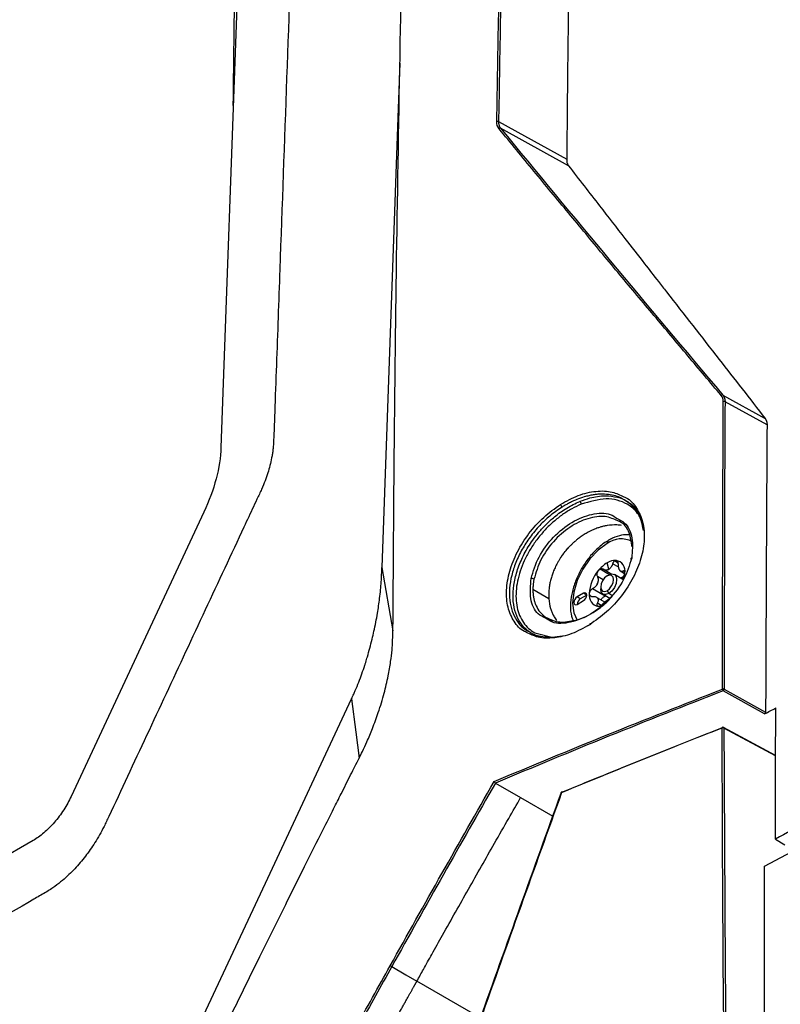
# Model space of a CAD drawing. Header units: millimetres. Extents: x 155400 to 158106, y 111257 to 114783.
# Tile 79 of 152: x 157695 to 157779, y 111976 to 112085. Entities that reach past the tile are written whole.
import ezdxf

# ---------------------------------------------------------------- set-up
doc = ezdxf.new("R2010")
doc.units = ezdxf.units.MM

msp = doc.modelspace()

# ---------------------------------------------------------------- linework, layer by layer
at = {"color": 7, "linetype": 'Continuous', "lineweight": 25}
for p, q in [((157725.08, 112267.51), (157716.84, 112037.6)), ((157747.64, 112073.77), (157755.2, 112069.6)), ((157755.4, 112068.87), (157747.87, 112073.03)), ((157772.52, 112043.42), (157777.22, 112040.83)), ((157777.43, 112040.1), (157772.77, 112042.67)), ((157714.95, 112030.44), (157700.2, 111998.85)), ((157759.86, 112024.08), (157759.68, 112024.81)), ((157760.91, 112024.77), (157760.5, 112025.01)), ((157734.69, 112024.28), (157735.92, 112017.26)), ((157759.94, 112023.48), (157758.9, 112024.09)), ((157760.14, 112023.55), (157759.23, 112024.08)), ((157760.97, 112024.31), (157760.3, 112024.69)), ((157761.12, 112023.91), (157761.62, 112023.62)), ((157761.65, 112023.77), (157761.46, 112023.88)), ((157759.25, 112022.91), (157758.6, 112023.29)), ((157759.68, 112023.34), (157759.86, 112023.44)), ((157761.42, 112022.96), (157760.49, 112023.5)), ((157761.44, 112023), (157761.36, 112023.21)), ((157753.21, 112020.81), (157751.45, 112021.83)), ((157759.47, 112021.1), (157758.06, 112021.91)), ((157758.98, 112022.11), (157758.98, 112021.91)), ((157759.68, 112021.7), (157759.86, 112021.4)), ((157757.07, 112021.42), (157756.36, 112021.01)), ((157756.71, 112020.8), (157756.36, 112021.01)), ((157756.36, 112020.19), (157757.07, 112020.6)), ((157757.42, 112021.21), (157756.71, 112020.8)), ((157757.42, 112021.21), (157757.07, 112021.42)), ((157759.43, 112020.45), (157758.4, 112021.04)), ((157759.24, 112021.33), (157760, 112020.89)), ((157760.22, 112021.19), (157759.86, 112021.4)), ((157759.01, 112020.07), (157758.6, 112020.31)), ((157757.5, 112017.8), (157757.86, 112017.99)), ((157751.65, 112017.02), (157753.83, 112016.48)), ((157777.16, 112008.04), (157772.58, 112010.59)), ((157772.69, 112010.77), (157777.27, 112008.22)), ((157778.38, 112003.43), (157772.61, 112006.53)), ((157778.38, 112003.38), (157772.64, 112006.46)), ((157747.3, 112000.35), (157750.09, 111998.74)), ((157750.09, 111998.74), (157753.66, 111996.68)), ((157696, 111993.98), (157608.66, 111943.56)), ((157777.14, 111991.12), (157782.28, 111993.85)), ((157778.36, 111994.13), (157779.4, 111993.51)), ((157745.03, 111974.64), (157738.58, 111978.37))]:
    msp.add_line(p, q, dxfattribs=at)
at = {"color": 7, "linetype": 'Continuous', "lineweight": 25, "flags": 128}
for points in [[(157736.69, 112080.27), (157736.48, 112074.22), (157735.58, 112049.25), (157734.69, 112024.28)], [(157759.68, 112026.94), (157758.69, 112026.21), (157757.77, 112025.24), (157756.98, 112024.08), (157756.37, 112022.82), (157755.99, 112021.53), (157755.86, 112020.31), (157755.99, 112019.24), (157756.36, 112018.42)], [(157762.41, 112025.33), (157762.37, 112025.31), (157762.34, 112025.3), (157762.31, 112025.28), (157762.3, 112025.25), (157762.31, 112025.23), (157762.32, 112025.2), (157762.34, 112025.17), (157762.35, 112025.17)], [(157759.68, 112023.34), (157759.41, 112023.12), (157759.18, 112022.81), (157759.03, 112022.45), (157758.98, 112022.11), (157759.03, 112021.83), (157759.18, 112021.65), (157759.41, 112021.61), (157759.68, 112021.7)], [(157759.68, 112021.7), (157759.95, 112021.92), (157760.18, 112022.23), (157760.34, 112022.58), (157760.39, 112022.93), (157760.34, 112023.21), (157760.18, 112023.39), (157759.95, 112023.43), (157759.68, 112023.34)], [(157759.86, 112023.44), (157760.2, 112023.56), (157760.49, 112023.5), (157760.68, 112023.28), (157760.74, 112022.93), (157760.68, 112022.5), (157760.49, 112022.06), (157760.2, 112021.67), (157759.86, 112021.4)], [(157761.63, 112023.23), (157761.65, 112023.35), (157761.66, 112023.66)], [(157759.86, 112021.4), (157759.52, 112021.28), (157759.24, 112021.33), (157759.04, 112021.56), (157758.98, 112021.91)], [(157756.36, 112021.01), (157756.22, 112020.9), (157756.11, 112020.74), (157756.03, 112020.57), (157756.01, 112020.4), (157756.03, 112020.26), (157756.11, 112020.17), (157756.22, 112020.15), (157756.36, 112020.19)], [(157757.07, 112020.6), (157757.2, 112020.71), (157757.32, 112020.86), (157757.39, 112021.04), (157757.42, 112021.21), (157757.39, 112021.35), (157757.32, 112021.44), (157757.2, 112021.46), (157757.07, 112021.42)], [(157758.69, 112019.97), (157758.93, 112019.97), (157758.98, 112019.98)], [(157757.84, 112018), (157757.83, 112018.01), (157757.81, 112018.02), (157757.78, 112018.03), (157757.77, 112018.02), (157757.75, 112018.01), (157757.75, 112017.99), (157757.75, 112017.96), (157757.75, 112017.93)], [(157712.72, 111969.89), (157722.02, 111989.78), (157731.32, 112009.69)], [(157731.32, 112009.69), (157731.8, 112006.02), (157732.17, 112003.13)], [(157772.45, 112006.47), (157772.45, 112006.5), (157772.46, 112006.51), (157772.47, 112006.53), (157772.48, 112006.54), (157772.48, 112006.54)], [(157754.58, 111999.28), (157754.58, 111999.28), (157754.59, 111999.29), (157754.59, 111999.29), (157754.6, 111999.29), (157754.62, 111999.3), (157754.63, 111999.3)], [(157754.63, 111999.3), (157754.64, 111999.32), (157754.64, 111999.34), (157754.65, 111999.35), (157754.66, 111999.36), (157754.66, 111999.36)], [(157735.79, 111979.98), (157737.35, 111979.08), (157738.58, 111978.37)]]:
    msp.add_lwpolyline(points, dxfattribs=at)
at = {"color": 7, "linetype": 'Continuous', "lineweight": 25}
for centre, radius, start, end in [((157747.53, 112073.57), 0.232, 62.4765, 111.8395), ((157747.81, 112072.88), 0.158, 68.8551, 139.8919), ((157772.47, 112043.28), 0.157, 69.9233, 139.202), ((157772.66, 112042.46), 0.234, 63.1849, 110.5829), ((157756.37, 112031.3), 0.453, 1.0914, 47.0765), ((157755.12, 112031.45), 0.626, 195.672, 227.9747), ((157761.24, 112024.91), 2.55, 61.3664, 127.6304), ((157760.08, 112026.97), 0.402, 125.6283, 185.6824), ((157761.57, 112021.68), 3.64, 121.1059, 142.0213), ((157760.6, 112023.35), 1.72, 87.6422, 122.3493), ((157760.45, 112023.86), 1.23, 350.7481, 79.4532), ((157762, 112021.18), 4.3, 140.2279, 177.3607), ((157759.36, 112024.94), 1, 295.8812, 304.1134), ((157760.85, 112022.36), 1.98, 120.0087, 122.1204), ((157760.79, 112022.47), 1.85, 117.8038, 120.0094), ((157760.43, 112023.49), 0.818, 31.297, 38.9043), ((157761.45, 112024.21), 0.43, 207.8531, 222.3482), ((157751.33, 112022.58), 0.475, 59.3555, 99.3668), ((157761.68, 112021.34), 3.28, 157.2886, 160.3001), ((157757.01, 112023.15), 1.72, 335.9222, 341.6664), ((157757.1, 112020.17), 0.743, 121.6059, 178.3994), ((157758.92, 112021.18), 1.23, 170.7481, 259.4532), ((157759.29, 112021.34), 0.818, 211.297, 218.9043), ((157758.27, 112020.63), 0.43, 27.8531, 42.3482), ((157758.9, 112022.42), 1.91, 297.8394, 302.1552), ((157760.39, 112019.84), 1.07, 120.0373, 123.9881), ((157760.33, 112019.95), 0.943, 115.7507, 120.0426), ((157772.58, 112010.56), 0.236, 63.6241, 110.6244), ((157772.78, 112010.79), 0.283, 181.3473, 225.2889), ((157772.45, 112010.78), 0.234, 303.6372, 357.5211), ((157772.54, 112006.25), 0.236, 63.693, 110.6306), ((157772.54, 112006.4), 0.15, 61.7344, 111.3714), ((157772.57, 112006.47), 0.0731, 353.4853, 57.3263), ((157754.72, 111999.23), 0.15, 112.5057, 160.0927), ((157754.68, 111999.31), 0.0562, 44.0657, 105.6313)]:
    msp.add_arc(centre, radius, start, end, dxfattribs=at)
for points, knots in [([(157747.44, 112073.78), (157747.48, 112075.77), (157747.54, 112079.75), (157747.65, 112085.72), (157747.77, 112091.68), (157747.9, 112097.64), (157748.03, 112103.6), (157748.17, 112109.55), (157748.32, 112115.5), (157748.47, 112121.45), (157748.64, 112127.39), (157748.81, 112133.33), (157748.99, 112139.27), (157749.17, 112145.2), (157749.37, 112151.13), (157749.57, 112157.05), (157749.78, 112162.98), (157750, 112168.89), (157750.23, 112174.81), (157750.46, 112180.72), (157750.7, 112186.63), (157750.95, 112192.53), (157751.21, 112198.43), (157751.47, 112204.32), (157751.74, 112210.21), (157752.03, 112216.1), (157752.31, 112221.99), (157752.61, 112227.87), (157752.91, 112233.74), (157753.23, 112239.61), (157753.55, 112245.48), (157753.87, 112251.35), (157754.21, 112257.21), (157754.55, 112263.06), (157754.9, 112268.92), (157755.26, 112274.77), (157755.51, 112278.66), (157755.63, 112280.61)], [0, 0, 0, 0, 0.028486, 0.056978, 0.085475, 0.113977, 0.142485, 0.170997, 0.199515, 0.228038, 0.256566, 0.285099, 0.313637, 0.342181, 0.370729, 0.399282, 0.42784, 0.456403, 0.484971, 0.513544, 0.542122, 0.570705, 0.599292, 0.627884, 0.656481, 0.685082, 0.713688, 0.742299, 0.770914, 0.799534, 0.828159, 0.856788, 0.885422, 0.91406, 0.942702, 0.971349, 1, 1, 1, 1]), ([(157759.5, 112279.46), (157759.41, 112276.46), (157759.22, 112270.44), (157758.96, 112261.42), (157758.7, 112252.4), (157758.45, 112243.39), (157758.21, 112234.38), (157757.97, 112225.37), (157757.75, 112216.36), (157757.53, 112207.34), (157757.32, 112198.31), (157757.11, 112189.28), (157756.92, 112180.23), (157756.73, 112171.16), (157756.55, 112162.06), (157756.38, 112152.95), (157756.22, 112143.8), (157756.06, 112134.62), (157755.92, 112125.41), (157755.78, 112116.17), (157755.64, 112106.9), (157755.52, 112097.61), (157755.4, 112088.29), (157755.29, 112078.95), (157755.23, 112072.72), (157755.2, 112069.6)], [0, 0, 0, 0, 0.043264, 0.086472, 0.129632, 0.172753, 0.215844, 0.258915, 0.301974, 0.345032, 0.388102, 0.431201, 0.474348, 0.517559, 0.560853, 0.604246, 0.647757, 0.691402, 0.735176, 0.779072, 0.823077, 0.867183, 0.911379, 0.955655, 1, 1, 1, 1]), ([(157735.92, 112017.26), (157735.93, 112018.52), (157735.95, 112021.25), (157735.98, 112025.35), (157736.01, 112029.57), (157736.04, 112034.17), (157736.11, 112040.99), (157736.2, 112049.36), (157736.4, 112063.82), (157736.7, 112081.76), (157737.35, 112111.37), (157738.22, 112141.56), (157739.54, 112177.53), (157740.79, 112206.21), (157741.98, 112229.65), (157742.72, 112243.33), (157743.21, 112252), (157743.59, 112258.63), (157743.89, 112263.53), (157744.13, 112267.51), (157744.38, 112271.48), (157744.54, 112274.12), (157744.62, 112275.42)], [0, 0, 0, 0, 0.014307, 0.03125, 0.04689, 0.0625, 0.083973, 0.125, 0.158438, 0.25, 0.331399, 0.5, 0.59973, 0.749999, 0.835284, 0.875, 0.910911, 0.9375, 0.953126, 0.96875, 0.984552, 1, 1, 1, 1]), ([(157731.01, 112270.94), (157730.52, 112256.99), (157730.01, 112242.92), (157729, 112214.58), (157728.49, 112200.32), (157726.95, 112157.4), (157725.92, 112128.61), (157724.38, 112085.73), (157723.87, 112071.49), (157723.24, 112053.81), (157723.05, 112048.51), (157722.83, 112042.35), (157722.73, 112039.61), (157722.69, 112038.62), (157722.68, 112038.4), (157722.68, 112038.29), (157722.67, 112037.97), (157722.65, 112037.79), (157722.62, 112037.45), (157722.6, 112037.28), (157722.55, 112036.97), (157722.53, 112036.82), (157722.45, 112036.37), (157722.39, 112036.09), (157722.25, 112035.53), (157722.18, 112035.26), (157722.01, 112034.7), (157721.92, 112034.42), (157721.7, 112033.84), (157721.59, 112033.54), (157721.38, 112033.05), (157721.31, 112032.88), (157721.18, 112032.61), (157721.14, 112032.51), (157721.05, 112032.33), (157720.83, 112031.86), (157720.27, 112030.65), (157719.74, 112029.53), (157717.98, 112025.75), (157716.54, 112022.67), (157713.64, 112016.46), (157712.19, 112013.34), (157709.3, 112007.15), (157707.86, 112004.09), (157705.76, 111999.58), (157704.98, 111997.91), (157704.21, 111996.27), (157704.04, 111995.9), (157703.96, 111995.72), (157703.7, 111995.21), (157703.54, 111994.9), (157703.03, 111994.01), (157702.69, 111993.47), (157701.98, 111992.46), (157701.61, 111991.98), (157700.83, 111991.06), (157700.42, 111990.62), (157699.73, 111989.97), (157699.5, 111989.76), (157698.99, 111989.32), (157698.72, 111989.11), (157698.26, 111988.78), (157698.1, 111988.67), (157697.75, 111988.44), (157697.57, 111988.32), (157696.92, 111987.95), (157696.49, 111987.7), (157689.16, 111983.47), (157681.97, 111979.32), (157667.22, 111970.8), (157659.65, 111966.43), (157652.09, 111962.07)], [0, 0, 0, 0, 0.125, 0.125, 0.25, 0.25, 0.5, 0.5, 0.625, 0.625, 0.65625, 0.671875, 0.679687, 0.680664, 0.680664, 0.681641, 0.681641, 0.683594, 0.683594, 0.685547, 0.685547, 0.6875, 0.6875, 0.691406, 0.691406, 0.695312, 0.695312, 0.699219, 0.699219, 0.703125, 0.703125, 0.705078, 0.705078, 0.706055, 0.706055, 0.707031, 0.710937, 0.71875, 0.71875, 0.75, 0.75, 0.78125, 0.78125, 0.8125, 0.8125, 0.828125, 0.830078, 0.830078, 0.832031, 0.832031, 0.835937, 0.835937, 0.84375, 0.84375, 0.851562, 0.851562, 0.859375, 0.859375, 0.863281, 0.863281, 0.867187, 0.867187, 0.869141, 0.869141, 0.871094, 0.871094, 0.875, 0.875, 0.9375, 0.9375, 1, 1, 1, 1]), ([(157718.2, 112075.56), (157718.34, 112086.42), (157718.7, 112114.59), (157719.75, 112159.8), (157721.36, 112211.17), (157722.87, 112245.15), (157723.62, 112262.14)], [0, 0, 0, 0, 0.173019, 0.448629, 0.724223, 1, 1, 1, 1]), ([(157747.64, 112073.77), (157747.64, 112073.73), (157747.64, 112073.66), (157747.65, 112073.56), (157747.66, 112073.46), (157747.69, 112073.36), (157747.72, 112073.27), (157747.76, 112073.18), (157747.81, 112073.1), (157747.85, 112073.05), (157747.87, 112073.03)], [0, 0, 0, 0, 0.121919, 0.245248, 0.369741, 0.49513, 0.621138, 0.747479, 0.873863, 1, 1, 1, 1]), ([(157772.35, 112043.38), (157771.73, 112044.11), (157770.49, 112045.58), (157768.63, 112047.79), (157766.76, 112050.02), (157764.88, 112052.26), (157762.99, 112054.51), (157761.1, 112056.77), (157759.2, 112059.05), (157757.3, 112061.34), (157755.39, 112063.65), (157753.47, 112065.96), (157751.55, 112068.29), (157749.62, 112070.63), (157748.33, 112072.2), (157747.69, 112072.98)], [0, 0, 0, 0, 0.07351, 0.147589, 0.222236, 0.297452, 0.373237, 0.449591, 0.526514, 0.604006, 0.682067, 0.760696, 0.839895, 0.919663, 1, 1, 1, 1]), ([(157755.2, 112069.6), (157755.2, 112069.56), (157755.2, 112069.49), (157755.21, 112069.38), (157755.22, 112069.28), (157755.25, 112069.16), (157755.31, 112069.01), (157755.37, 112068.91), (157755.4, 112068.87)], [0, 0, 0, 0, 0.1248593, 0.249166, 0.3735127, 0.4984915, 0.749153, 1, 1, 1, 1]), ([(157755.4, 112068.87), (157756.55, 112067.38), (157758.64, 112064.69), (157761.45, 112061.07), (157763.63, 112058.27), (157765.16, 112056.29), (157767.92, 112052.76), (157771.86, 112047.7), (157775.52, 112043.01), (157777.22, 112040.83)], [0, 0, 0, 0, 0.159041, 0.28856, 0.388555, 0.459032, 0.5, 0.767134, 1, 1, 1, 1]), ([(157772.52, 112043.42), (157772.54, 112043.4), (157772.58, 112043.35), (157772.63, 112043.27), (157772.67, 112043.18), (157772.71, 112043.08), (157772.74, 112042.99), (157772.75, 112042.88), (157772.77, 112042.78), (157772.77, 112042.71), (157772.77, 112042.67)], [0, 0, 0, 0, 0.127749, 0.255296, 0.382337, 0.508575, 0.633724, 0.75751, 0.879679, 1, 1, 1, 1]), ([(157777.22, 112040.83), (157777.24, 112040.81), (157777.27, 112040.76), (157777.31, 112040.69), (157777.35, 112040.6), (157777.39, 112040.48), (157777.43, 112040.32), (157777.43, 112040.17), (157777.43, 112040.1)], [0, 0, 0, 0, 0.124863, 0.24917, 0.373516, 0.498492, 0.749154, 1, 1, 1, 1]), ([(157716.84, 112037.6), (157716.8, 112036.52), (157716.62, 112035.34), (157715.98, 112032.9), (157715.52, 112031.65), (157714.95, 112030.44)], [0, 0, 0, 0, 0.5, 0.5, 1, 1, 1, 1]), ([(157754.51, 112031.28), (157755.17, 112031.65), (157756.49, 112032.38), (157758.46, 112032.81), (157760.22, 112032.78), (157761.12, 112032.33), (157761.54, 112032.12)], [0, 0, 0, 0, 0.260989, 0.521523, 0.78141, 1, 1, 1, 1]), ([(157761.57, 112031.78), (157761.47, 112031.85), (157761.19, 112032.05), (157760.6, 112032.24), (157759.83, 112032.4), (157759.13, 112032.43), (157758.55, 112032.4), (157758.12, 112032.34), (157757.65, 112032.25), (157757.04, 112032.09), (157756.59, 112031.92), (157756.31, 112031.82)], [0, 0, 0, 0, 0.074186, 0.216723, 0.370986, 0.536988, 0.607843, 0.685229, 0.769144, 0.85539, 1, 1, 1, 1]), ([(157751.38, 112016.92), (157751.05, 112017.15), (157750.42, 112017.59), (157749.75, 112018.6), (157749.33, 112019.8), (157749.2, 112021.18), (157749.35, 112022.69), (157749.78, 112024.24), (157750.47, 112025.82), (157751.28, 112027.14), (157752.13, 112028.22), (157752.93, 112029.09), (157753.95, 112030.02), (157755.21, 112030.94), (157756.17, 112031.39), (157756.65, 112031.62)], [0, 0, 0, 0, 0.084186, 0.166003, 0.249659, 0.332593, 0.415315, 0.49927, 0.580921, 0.666118, 0.718408, 0.774082, 0.833147, 0.916269, 1, 1, 1, 1]), ([(157756.31, 112031.82), (157756.22, 112031.78), (157756.06, 112031.72), (157755.83, 112031.61), (157755.61, 112031.5), (157755.4, 112031.39), (157755.2, 112031.29), (157755.02, 112031.19), (157754.86, 112031.09), (157754.75, 112031.02), (157754.7, 112030.99)], [0, 0, 0, 0, 0.153006, 0.29801, 0.435013, 0.564014, 0.685013, 0.798011, 0.903006, 1, 1, 1, 1]), ([(157756.68, 112031.63), (157757.05, 112031.76), (157757.7, 112032.01), (157758.64, 112032.19), (157759.69, 112032.27), (157760.8, 112032.11), (157761.6, 112031.87), (157761.89, 112031.64), (157761.89, 112031.64)], [0, 0, 0, 0, 0.192042, 0.340664, 0.500011, 0.763451, 0.999414, 1, 1, 1, 1]), ([(157763.64, 112029.14), (157763.47, 112029.55), (157763.09, 112030.45), (157761.76, 112031.53), (157759.64, 112032.14), (157757.76, 112031.58), (157756.82, 112031.3)], [0, 0, 0, 0, 0.16744, 0.375852, 0.687855, 1, 1, 1, 1]), ([(157761.54, 112032.12), (157761.62, 112032.09), (157762.22, 112031.86), (157762.99, 112030.92), (157763.72, 112029.36), (157763.89, 112027.43), (157763.52, 112025.32), (157762.65, 112023.16), (157761.33, 112021.11), (157759.67, 112019.28), (157758.39, 112018.38), (157757.75, 112017.93)], [0, 0, 0, 0, 0.019499, 0.142141, 0.264793, 0.387261, 0.509629, 0.632198, 0.754908, 0.87758, 1, 1, 1, 1]), ([(157763.71, 112028.39), (157763.64, 112028.77), (157763.5, 112029.57), (157762.98, 112030.56), (157762.34, 112031.34), (157761.8, 112031.65), (157761.57, 112031.78)], [0, 0, 0, 0, 0.25328, 0.533935, 0.803761, 1, 1, 1, 1]), ([(157761.89, 112031.64), (157762.23, 112031.42), (157762.71, 112031.11), (157763.02, 112030.62), (157763.11, 112030.49)], [0, 0, 0, 0, 0.719443, 1, 1, 1, 1]), ([(157750.75, 112017.08), (157750.67, 112017.11), (157750.07, 112017.34), (157749.31, 112018.27), (157748.6, 112019.81), (157748.44, 112021.75), (157748.8, 112023.86), (157749.66, 112026.03), (157750.96, 112028.08), (157752.6, 112029.93), (157753.88, 112030.83), (157754.51, 112031.28)], [0, 0, 0, 0, 0.019792, 0.142077, 0.264595, 0.387234, 0.509794, 0.632129, 0.754551, 0.877178, 1, 1, 1, 1]), ([(157754.7, 112030.99), (157754.23, 112030.67), (157753.36, 112030.08), (157752.16, 112028.93), (157751.12, 112027.68), (157750.22, 112026.29), (157749.53, 112024.85), (157748.9, 112022.91), (157748.75, 112021.02), (157749.11, 112019.41), (157749.62, 112018.39), (157750.25, 112017.61), (157750.78, 112017.3), (157751.01, 112017.17)], [0, 0, 0, 0, 0.091248, 0.171397, 0.259583, 0.342681, 0.429577, 0.514028, 0.684658, 0.769712, 0.855933, 0.93989, 1, 1, 1, 1]), ([(157756.82, 112031.3), (157756.47, 112031.16), (157756.11, 112030.99), (157755.41, 112030.6), (157755.07, 112030.38), (157754.4, 112029.91), (157754.07, 112029.65), (157753.42, 112029.08), (157753.12, 112028.79), (157752.53, 112028.16), (157752.25, 112027.83), (157751.72, 112027.14), (157751.47, 112026.79), (157751.02, 112026.06), (157750.81, 112025.69), (157750.44, 112024.94), (157750.28, 112024.55), (157750, 112023.79), (157749.89, 112023.41), (157749.71, 112022.66), (157749.65, 112022.28), (157749.54, 112021.18), (157749.56, 112020.49), (157749.83, 112019.22), (157750.07, 112018.66), (157750.57, 112017.94), (157750.76, 112017.72), (157751.18, 112017.33), (157751.4, 112017.16), (157751.65, 112017.02)], [0, 0, 0, 0, 0.0625, 0.0625, 0.125, 0.125, 0.1875, 0.1875, 0.25, 0.25, 0.3125, 0.3125, 0.375, 0.375, 0.4375, 0.4375, 0.5, 0.5, 0.5625, 0.5625, 0.625, 0.625, 0.75, 0.75, 0.875, 0.875, 0.9375, 0.9375, 1, 1, 1, 1]), ([(157751.25, 112023.05), (157751.49, 112023.86), (157751.98, 112025.47), (157753.66, 112027.72), (157755.76, 112029.43), (157758, 112030.3), (157759.81, 112030.41), (157760.55, 112029.89), (157760.79, 112029.72)], [0, 0, 0, 0, 0.182244, 0.364482, 0.546752, 0.72894, 0.911063, 1, 1, 1, 1]), ([(157760.86, 112029.45), (157760.42, 112029.65), (157759.47, 112030.09), (157757.55, 112029.81), (157755.52, 112028.84), (157753.67, 112027.22), (157752.21, 112025.16), (157751.79, 112023.71), (157751.57, 112022.99)], [0, 0, 0, 0, 0.148403, 0.318834, 0.489248, 0.659538, 0.829741, 1, 1, 1, 1]), ([(157760.79, 112029.72), (157761.08, 112029.58), (157761.91, 112029.18), (157762.61, 112027.62), (157762.47, 112026.09), (157762.41, 112025.33)], [0, 0, 0, 0, 0.203136, 0.60031, 1, 1, 1, 1]), ([(157762.44, 112026.6), (157762.37, 112027.12), (157762.22, 112028.27), (157761.55, 112029.24), (157760.93, 112029.43), (157760.86, 112029.45)], [0, 0, 0, 0, 0.427827, 0.934623, 1, 1, 1, 1]), ([(157757.46, 112028.13), (157757.38, 112028.09), (157757.24, 112028.01), (157757.02, 112027.87), (157756.81, 112027.73), (157756.61, 112027.58), (157756.48, 112027.48), (157756.41, 112027.43)], [0, 0, 0, 0, 0.206232, 0.409344, 0.609338, 0.806222, 1, 1, 1, 1]), ([(157759.68, 112028.93), (157759.61, 112028.92), (157759.48, 112028.9), (157759.28, 112028.86), (157759.09, 112028.81), (157758.91, 112028.76), (157758.74, 112028.7), (157758.62, 112028.66), (157758.56, 112028.64)], [0, 0, 0, 0, 0.1809, 0.356109, 0.525625, 0.689446, 0.847572, 1, 1, 1, 1]), ([(157756.41, 112027.43), (157756.37, 112027.4), (157756.29, 112027.33), (157756.13, 112027.19), (157755.92, 112027), (157755.72, 112026.81), (157755.56, 112026.65), (157755.48, 112026.58), (157755.45, 112026.54)], [0, 0, 0, 0, 0.108986, 0.249525, 0.500384, 0.750905, 0.890768, 1, 1, 1, 1]), ([(157759.85, 112027.3), (157759.66, 112027.19), (157759.14, 112026.86), (157758.3, 112026.13), (157757.41, 112025.08), (157756.66, 112023.88), (157756.09, 112022.6), (157755.72, 112021.3), (157755.59, 112020.04), (157755.65, 112019.05), (157755.85, 112018.56), (157755.91, 112018.41)], [0, 0, 0, 0, 0.066738, 0.191444, 0.315796, 0.439836, 0.563972, 0.688618, 0.81432, 0.941524, 1, 1, 1, 1]), ([(157762.2, 112027.92), (157761.9, 112027.91), (157761.27, 112027.91), (157760.47, 112027.64), (157760, 112027.38), (157759.85, 112027.3)], [0, 0, 0, 0, 0.387682, 0.80795, 1, 1, 1, 1]), ([(157755.45, 112026.54), (157755.42, 112026.51), (157755.34, 112026.43), (157755.2, 112026.26), (157755.01, 112026.05), (157754.84, 112025.82), (157754.71, 112025.64), (157754.65, 112025.55), (157754.62, 112025.51)], [0, 0, 0, 0, 0.104383, 0.250014, 0.499876, 0.749853, 0.895978, 1, 1, 1, 1]), ([(157762.41, 112025.33), (157762.16, 112024.52), (157761.67, 112022.91), (157759.98, 112020.67), (157757.87, 112018.97), (157755.63, 112018.1), (157753.82, 112017.98), (157753.09, 112018.5), (157752.85, 112018.67)], [0, 0, 0, 0, 0.182307, 0.364469, 0.546601, 0.728752, 0.910962, 1, 1, 1, 1]), ([(157754.62, 112025.51), (157754.56, 112025.42), (157754.5, 112025.33), (157754.38, 112025.14), (157754.32, 112025.05), (157754.27, 112024.95)], [0, 0, 0, 0, 0.5, 0.5, 1, 1, 1, 1]), ([(157760.5, 112025.01), (157760.49, 112025), (157760.46, 112024.98), (157760.42, 112024.94), (157760.38, 112024.89), (157760.35, 112024.83), (157760.32, 112024.76), (157760.3, 112024.72), (157760.3, 112024.69)], [0, 0, 0, 0, 0.151718, 0.309271, 0.472775, 0.642337, 0.818051, 1, 1, 1, 1]), ([(157760.67, 112025.07), (157760.66, 112025.07), (157760.63, 112025.07), (157760.59, 112025.06), (157760.54, 112025.04), (157760.51, 112025.02), (157760.5, 112025.01)], [0, 0, 0, 0, 0.246914, 0.495698, 0.746635, 1, 1, 1, 1]), ([(157760.93, 112024.64), (157760.93, 112024.66), (157760.92, 112024.71), (157760.91, 112024.78), (157760.9, 112024.84), (157760.88, 112024.89), (157760.85, 112024.95), (157760.81, 112025.01), (157760.74, 112025.06), (157760.7, 112025.07), (157760.67, 112025.07)], [0, 0, 0, 0, 0.108101, 0.212121, 0.312109, 0.408115, 0.500199, 0.669962, 0.836392, 1, 1, 1, 1]), ([(157731.32, 112009.69), (157731.4, 112009.87), (157731.54, 112010.18), (157731.82, 112010.8), (157732.13, 112011.55), (157732.48, 112012.49), (157732.73, 112013.22), (157732.93, 112013.85), (157733.12, 112014.49), (157733.36, 112015.34), (157733.6, 112016.28), (157733.9, 112017.58), (157734.2, 112019.1), (157734.43, 112020.63), (157734.55, 112021.79), (157734.62, 112022.68), (157734.67, 112023.51), (157734.69, 112024.03), (157734.69, 112024.28)], [0, 0, 0, 0, 0.036579, 0.062692, 0.125294, 0.188023, 0.250571, 0.271732, 0.31328, 0.375909, 0.441606, 0.501191, 0.637088, 0.750648, 0.819216, 0.882966, 0.942769, 1, 1, 1, 1]), ([(157753.96, 112024.38), (157753.93, 112024.3), (157753.85, 112024.14), (157753.75, 112023.9), (157753.66, 112023.66), (157753.57, 112023.42), (157753.52, 112023.26), (157753.5, 112023.18)], [0, 0, 0, 0, 0.200185, 0.400262, 0.600247, 0.800154, 1, 1, 1, 1]), ([(157758.69, 112023.93), (157758.68, 112023.91), (157758.65, 112023.87), (157758.62, 112023.81), (157758.59, 112023.75), (157758.57, 112023.68), (157758.55, 112023.6), (157758.54, 112023.5), (157758.56, 112023.39), (157758.58, 112023.32), (157758.6, 112023.29)], [0, 0, 0, 0, 0.097875, 0.196697, 0.29658, 0.397634, 0.499966, 0.655549, 0.822147, 1, 1, 1, 1]), ([(157758.9, 112024.09), (157758.88, 112024.08), (157758.84, 112024.06), (157758.79, 112024.02), (157758.74, 112023.98), (157758.71, 112023.94), (157758.69, 112023.93)], [0, 0, 0, 0, 0.253365, 0.504302, 0.753086, 1, 1, 1, 1]), ([(157759.23, 112024.08), (157759.21, 112024.08), (157759.17, 112024.1), (157759.12, 112024.12), (157759.06, 112024.12), (157759, 112024.12), (157758.95, 112024.11), (157758.91, 112024.09), (157758.9, 112024.09)], [0, 0, 0, 0, 0.181949, 0.357663, 0.527225, 0.690729, 0.848282, 1, 1, 1, 1]), ([(157759.8, 112024.04), (157759.78, 112024.03), (157759.73, 112024.01), (157759.66, 112023.99), (157759.58, 112023.98), (157759.49, 112023.99), (157759.36, 112024.01), (157759.27, 112024.05), (157759.23, 112024.08)], [0, 0, 0, 0, 0.118955, 0.241753, 0.368585, 0.499622, 0.734116, 1, 1, 1, 1]), ([(157760.3, 112024.69), (157760.29, 112024.66), (157760.27, 112024.6), (157760.23, 112024.51), (157760.19, 112024.43), (157760.13, 112024.33), (157760.05, 112024.21), (157759.96, 112024.14), (157759.92, 112024.11)], [0, 0, 0, 0, 0.136832, 0.265737, 0.386769, 0.49999, 0.757495, 1, 1, 1, 1]), ([(157761.07, 112024.01), (157761.06, 112024.03), (157761.04, 112024.06), (157761.01, 112024.13), (157760.99, 112024.2), (157760.96, 112024.3), (157760.94, 112024.45), (157760.93, 112024.57), (157760.93, 112024.64)], [0, 0, 0, 0, 0.118955, 0.241753, 0.368585, 0.499622, 0.734116, 1, 1, 1, 1]), ([(157761.46, 112023.88), (157761.45, 112023.87), (157761.41, 112023.85), (157761.37, 112023.83), (157761.33, 112023.83), (157761.27, 112023.83), (157761.21, 112023.85), (157761.16, 112023.9), (157761.13, 112023.92)], [0, 0, 0, 0, 0.1368319, 0.2657372, 0.3867688, 0.4999905, 0.7574953, 1, 1, 1, 1]), ([(157761.66, 112023.66), (157761.66, 112023.68), (157761.66, 112023.72), (157761.65, 112023.77), (157761.64, 112023.81), (157761.63, 112023.85), (157761.6, 112023.88), (157761.57, 112023.9), (157761.52, 112023.9), (157761.48, 112023.89), (157761.46, 112023.88)], [0, 0, 0, 0, 0.0978751, 0.1966971, 0.2965799, 0.3976338, 0.4999656, 0.655549, 0.8221467, 1, 1, 1, 1]), ([(157752.85, 112018.67), (157752.57, 112018.8), (157751.73, 112019.2), (157751.05, 112020.76), (157751.19, 112022.29), (157751.25, 112023.05)], [0, 0, 0, 0, 0.203656, 0.601876, 1, 1, 1, 1]), ([(157751.57, 112022.99), (157751.56, 112022.92), (157751.53, 112022.79), (157751.5, 112022.59), (157751.48, 112022.4), (157751.46, 112022.21), (157751.45, 112022.02), (157751.45, 112021.89), (157751.45, 112021.83)], [0, 0, 0, 0, 0.1676565, 0.3351695, 0.5023523, 0.6690098, 0.8349529, 1, 1, 1, 1]), ([(157753.5, 112023.18), (157753.47, 112023.1), (157753.43, 112022.94), (157753.37, 112022.7), (157753.32, 112022.46), (157753.27, 112022.22), (157753.25, 112022.06), (157753.24, 112021.98)], [0, 0, 0, 0, 0.199073, 0.398594, 0.59858, 0.799043, 1, 1, 1, 1]), ([(157758.6, 112023.29), (157758.61, 112023.26), (157758.63, 112023.21), (157758.66, 112023.13), (157758.68, 112023.05), (157758.69, 112022.93), (157758.69, 112022.79), (157758.66, 112022.67), (157758.65, 112022.61)], [0, 0, 0, 0, 0.136832, 0.265737, 0.386769, 0.49999, 0.757495, 1, 1, 1, 1]), ([(157761.1, 112023.14), (157761.13, 112023.14), (157761.22, 112023.14), (157761.3, 112023.18), (157761.36, 112023.21)], [0, 0, 0, 0, 0.332965, 1, 1, 1, 1]), ([(157761.36, 112023.21), (157761.4, 112023.24), (157761.5, 112023.31), (157761.6, 112023.45), (157761.62, 112023.57), (157761.63, 112023.61)], [0, 0, 0, 0, 0.365236, 0.758862, 1, 1, 1, 1]), ([(157761.46, 112023.03), (157761.47, 112023.05), (157761.5, 112023.09), (157761.53, 112023.15), (157761.56, 112023.21), (157761.58, 112023.27), (157761.61, 112023.35), (157761.64, 112023.45), (157761.66, 112023.56), (157761.66, 112023.63), (157761.66, 112023.66)], [0, 0, 0, 0, 0.108101, 0.212121, 0.312109, 0.408115, 0.500199, 0.669962, 0.836392, 1, 1, 1, 1]), ([(157751.45, 112021.83), (157751.45, 112021.77), (157751.45, 112021.63), (157751.46, 112021.44), (157751.48, 112021.25), (157751.5, 112021.06), (157751.54, 112020.87), (157751.58, 112020.69), (157751.62, 112020.52), (157751.68, 112020.35), (157751.74, 112020.19), (157751.9, 112019.82), (157752.23, 112019.29), (157752.83, 112018.75), (157753.58, 112018.38), (157754.42, 112018.2), (157755.37, 112018.22), (157756.36, 112018.43), (157757.38, 112018.83), (157758.2, 112019.3), (157758.84, 112019.76), (157759.27, 112020.1), (157759.64, 112020.44), (157759.93, 112020.72), (157760.1, 112020.92), (157760.19, 112021.01)], [0, 0, 0, 0, 0.016613, 0.033277, 0.049972, 0.066673, 0.083359, 0.100013, 0.116663, 0.133333, 0.150047, 0.166828, 0.249199, 0.333417, 0.41533, 0.500021, 0.580256, 0.666625, 0.749924, 0.833221, 0.871861, 0.916867, 0.946929, 0.97468, 1, 1, 1, 1]), ([(157758.06, 112021.91), (157758.04, 112021.9), (157758, 112021.88), (157757.94, 112021.83), (157757.89, 112021.78), (157757.84, 112021.73), (157757.79, 112021.66), (157757.75, 112021.58), (157757.71, 112021.47), (157757.71, 112021.41), (157757.7, 112021.38)], [0, 0, 0, 0, 0.108101, 0.212121, 0.312109, 0.408115, 0.500199, 0.669962, 0.836392, 1, 1, 1, 1]), ([(157758.59, 112022.45), (157758.57, 112022.42), (157758.54, 112022.37), (157758.49, 112022.29), (157758.43, 112022.21), (157758.35, 112022.12), (157758.23, 112022.01), (157758.12, 112021.95), (157758.06, 112021.91)], [0, 0, 0, 0, 0.118955, 0.241753, 0.368585, 0.499622, 0.734116, 1, 1, 1, 1]), ([(157757.7, 112021.38), (157757.7, 112021.36), (157757.71, 112021.32), (157757.72, 112021.27), (157757.74, 112021.22), (157757.77, 112021.18), (157757.81, 112021.13), (157757.87, 112021.1), (157757.96, 112021.07), (157758.03, 112021.07), (157758.06, 112021.07)], [0, 0, 0, 0, 0.0978751, 0.1966971, 0.2965799, 0.3976338, 0.4999656, 0.655549, 0.8221467, 1, 1, 1, 1]), ([(157758.06, 112021.07), (157758.09, 112021.07), (157758.15, 112021.08), (157758.23, 112021.07), (157758.3, 112021.06), (157758.39, 112021.04), (157758.5, 112021), (157758.56, 112020.94), (157758.59, 112020.92)], [0, 0, 0, 0, 0.1368319, 0.2657372, 0.3867688, 0.4999905, 0.7574953, 1, 1, 1, 1]), ([(157758.65, 112020.83), (157758.66, 112020.81), (157758.67, 112020.78), (157758.68, 112020.72), (157758.69, 112020.66), (157758.69, 112020.57), (157758.66, 112020.46), (157758.62, 112020.36), (157758.6, 112020.31)], [0, 0, 0, 0, 0.118955, 0.241753, 0.368585, 0.499622, 0.734116, 1, 1, 1, 1]), ([(157759.06, 112020.66), (157759.06, 112020.69), (157759.08, 112020.77), (157759.16, 112020.9), (157759.3, 112021.02), (157759.41, 112021.07), (157759.47, 112021.1)], [0, 0, 0, 0, 0.15804, 0.442683, 0.703837, 1, 1, 1, 1]), ([(157759.23, 112020.26), (157759.25, 112020.28), (157759.3, 112020.33), (157759.37, 112020.4), (157759.44, 112020.46), (157759.53, 112020.54), (157759.66, 112020.63), (157759.75, 112020.69), (157759.8, 112020.72)], [0, 0, 0, 0, 0.1368319, 0.2657372, 0.3867688, 0.4999905, 0.7574953, 1, 1, 1, 1]), ([(157753.41, 112019.74), (157753.43, 112019.67), (157753.47, 112019.54), (157753.54, 112019.35), (157753.62, 112019.16), (157753.71, 112018.97), (157753.77, 112018.85), (157753.81, 112018.8)], [0, 0, 0, 0, 0.19549, 0.393228, 0.593221, 0.795476, 1, 1, 1, 1]), ([(157758.6, 112020.31), (157758.59, 112020.29), (157758.57, 112020.26), (157758.55, 112020.2), (157758.55, 112020.16), (157758.55, 112020.11), (157758.55, 112020.07), (157758.58, 112020.02), (157758.63, 112019.98), (157758.67, 112019.97), (157758.69, 112019.97)], [0, 0, 0, 0, 0.108101, 0.212121, 0.312109, 0.408115, 0.500199, 0.669962, 0.836392, 1, 1, 1, 1]), ([(157758.69, 112019.97), (157758.71, 112019.97), (157758.74, 112019.97), (157758.79, 112019.97), (157758.84, 112019.99), (157758.9, 112020.01), (157758.97, 112020.04), (157759.05, 112020.1), (157759.14, 112020.17), (157759.2, 112020.23), (157759.23, 112020.26)], [0, 0, 0, 0, 0.097875, 0.196697, 0.29658, 0.397634, 0.499966, 0.655549, 0.822147, 1, 1, 1, 1]), ([(157752.86, 112018.77), (157753.36, 112018.52), (157754.32, 112018.05), (157755.59, 112018.32), (157756.19, 112018.44)], [0, 0, 0, 0, 0.5248493, 1, 1, 1, 1]), ([(157732.17, 112003.13), (157732.29, 112003.37), (157732.58, 112003.98), (157733.1, 112005.06), (157733.7, 112006.51), (157734.36, 112008.31), (157734.95, 112010.26), (157735.39, 112012.15), (157735.66, 112013.75), (157735.82, 112015.04), (157735.88, 112016.04), (157735.9, 112016.74), (157735.91, 112017.12), (157735.92, 112017.26)], [0, 0, 0, 0, 0.051477, 0.127249, 0.227396, 0.352006, 0.501026, 0.635038, 0.748754, 0.842093, 0.91505, 0.967694, 1, 1, 1, 1]), ([(157757.75, 112017.93), (157757.09, 112017.56), (157755.77, 112016.84), (157753.79, 112016.4), (157752.05, 112016.43), (157751.16, 112016.87), (157750.75, 112017.08)], [0, 0, 0, 0, 0.261504, 0.522029, 0.782269, 1, 1, 1, 1]), ([(157751.01, 112017.17), (157751.1, 112017.11), (157751.39, 112016.91), (157751.97, 112016.72), (157752.74, 112016.57), (157753.66, 112016.52), (157754.35, 112016.63), (157754.73, 112016.7)], [0, 0, 0, 0, 0.099194, 0.296775, 0.5055, 0.725397, 1, 1, 1, 1]), ([(157752.32, 112016.54), (157751.98, 112016.63), (157751.64, 112016.72), (157751.38, 112016.92), (157751.38, 112016.92)], [0, 0, 0, 0, 0.991672, 1, 1, 1, 1]), ([(157777.27, 112008.22), (157777.27, 112008.21), (157777.27, 112008.18), (157777.26, 112008.15), (157777.24, 112008.12), (157777.23, 112008.09), (157777.21, 112008.07), (157777.19, 112008.05), (157777.17, 112008.04), (157777.16, 112008.04)], [0, 0, 0, 0, 0.168518, 0.331044, 0.499479, 0.623076, 0.749375, 0.874059, 1, 1, 1, 1]), ([(157772.45, 112006.47), (157769.47, 112005.3), (157764.5, 112003.33), (157758.58, 112000.92), (157755.62, 111999.7), (157754.63, 111999.3)], [0, 0, 0, 0, 0.498279, 0.832309, 1, 1, 1, 1]), ([(157754.72, 111999.35), (157757.68, 112000.57), (157763.55, 112002.98), (157769.5, 112005.33), (157772.46, 112006.49)], [0, 0, 0, 0, 0.503935, 1, 1, 1, 1]), ([(157773.48, 111916.22), (157773.26, 111927.94), (157772.98, 111942.92), (157772.63, 111970.84), (157772.49, 111989.21), (157772.46, 112004.3), (157772.45, 112006.47)], [0, 0, 0, 0, 0.387947, 0.49586, 0.927516, 1, 1, 1, 1]), ([(157772.64, 112006.46), (157772.73, 111988.12), (157772.87, 111958.14), (157773.45, 111927.93), (157773.67, 111916.21)], [0, 0, 0, 0, 0.612051, 1, 1, 1, 1]), ([(157716.35, 111971.31), (157716.76, 111972.14), (157718.06, 111974.8), (157719.7, 111978.15), (157721.91, 111982.63), (157723.86, 111986.57), (157726.16, 111991.19), (157727.88, 111994.61), (157729.23, 111997.29), (157730.25, 111999.31), (157731.19, 112001.19), (157731.86, 112002.51), (157732.17, 112003.13)], [0, 0, 0, 0, 0.078175, 0.25, 0.314364, 0.5, 0.621313, 0.749999, 0.822959, 0.874999, 0.94102, 1, 1, 1, 1]), ([(157747.29, 112000.36), (157747.28, 112000.37), (157747.27, 112000.38), (157747.24, 112000.41), (157747.22, 112000.44), (157747.19, 112000.46), (157747.18, 112000.49), (157747.16, 112000.51), (157747.15, 112000.52), (157747.15, 112000.52)], [0, 0, 0, 0, 0.151634, 0.318865, 0.499289, 0.611738, 0.749446, 0.929555, 1, 1, 1, 1]), ([(157700.2, 111998.85), (157699.98, 111998.36), (157699.7, 111997.86), (157699.08, 111996.89), (157698.73, 111996.43), (157697.98, 111995.56), (157697.59, 111995.17), (157696.79, 111994.49), (157696.39, 111994.21), (157696, 111993.98)], [0, 0, 0, 0, 0.25, 0.25, 0.5, 0.5, 0.75, 0.75, 1, 1, 1, 1]), ([(157722.18, 111905.45), (157726, 111916.92), (157733.62, 111939.88), (157744.47, 111971.12), (157751.56, 111990.84), (157754.58, 111999.25)], [0, 0, 0, 0, 0.364481, 0.728961, 1, 1, 1, 1]), ([(157754.63, 111999.3), (157751.61, 111990.88), (157744.52, 111971.15), (157733.67, 111939.9), (157726.05, 111916.94), (157722.23, 111905.47)], [0, 0, 0, 0, 0.27104, 0.635519, 1, 1, 1, 1]), ([(157738.58, 111978.37), (157738.82, 111978.8), (157739.37, 111979.79), (157740.32, 111981.5), (157741.99, 111984.47), (157744.3, 111988.58), (157746.75, 111992.9), (157748.68, 111996.28), (157749.65, 111997.98), (157750.09, 111998.74)], [0, 0, 0, 0, 0.0634961, 0.1452497, 0.250078, 0.5001074, 0.7500804, 0.8863222, 1, 1, 1, 1]), ([(157777.29, 111913.51), (157777.24, 111925.14), (157777.11, 111951.05), (157777.13, 111976.88), (157777.14, 111991.12)], [0, 0, 0, 0, 0.448773, 1, 1, 1, 1]), ([(157651.33, 111906.1), (157652.02, 111906.5), (157653.41, 111907.3), (157655.49, 111908.49), (157657.58, 111909.67), (157659.68, 111910.85), (157661.79, 111912.03), (157663.9, 111913.2), (157666.03, 111914.37), (157668.15, 111915.54), (157670.29, 111916.7), (157672.43, 111917.85), (157678.88, 111921.3), (157687.59, 111925.83), (157696.54, 111930.3), (157700.67, 111932.32), (157702.1, 111933.03), (157703.1, 111933.52), (157704.01, 111933.96), (157704.77, 111934.33), (157705.26, 111934.58), (157705.78, 111934.85), (157706.41, 111935.19), (157707.19, 111935.66), (157707.95, 111936.17), (157708.72, 111936.73), (157709.72, 111937.5), (157710.95, 111938.55), (157712.37, 111939.93), (157713.71, 111941.41), (157714.98, 111942.99), (157715.95, 111944.36), (157716.68, 111945.5), (157717.11, 111946.22), (157717.44, 111946.8), (157717.65, 111947.19), (157717.89, 111947.64), (157718.35, 111948.5), (157719.1, 111949.9), (157720.38, 111952.27), (157722, 111955.27), (157723.92, 111958.83), (157725.86, 111962.38), (157728.45, 111967.12), (157731.69, 111973.02), (157734.31, 111977.73), (157735.61, 111980.07)], [0, 0, 0, 0, 0.022617, 0.045234, 0.067852, 0.09047, 0.113087, 0.135704, 0.158321, 0.180936, 0.20355, 0.226162, 0.248772, 0.406835, 0.497547, 0.522427, 0.532094, 0.541085, 0.552497, 0.559741, 0.563794, 0.56751, 0.575277, 0.582944, 0.590893, 0.598733, 0.606586, 0.622149, 0.637718, 0.653417, 0.668902, 0.68457, 0.692379, 0.700197, 0.70399, 0.708082, 0.71039, 0.715972, 0.73088, 0.747531, 0.77909, 0.810647, 0.842208, 0.873764, 0.937248, 1, 1, 1, 1]), ([(157735.79, 111979.98), (157735.19, 111978.9), (157733.99, 111976.75), (157732.2, 111973.51), (157730.41, 111970.28), (157728.63, 111967.04), (157727.24, 111964.5), (157726.13, 111962.46), (157725.19, 111960.73), (157723.92, 111958.4), (157722.53, 111955.84), (157721.18, 111953.33), (157720.01, 111951.17), (157718.98, 111949.26), (157718.29, 111947.96), (157717.81, 111947.08), (157717.45, 111946.42), (157716.88, 111945.43), (157716.04, 111944.13), (157714.91, 111942.56), (157713.44, 111940.77), (157711.59, 111938.83), (157709.88, 111937.34), (157708.5, 111936.3), (157707.61, 111935.69), (157706.78, 111935.16), (157706.02, 111934.74), (157705.33, 111934.38), (157704.72, 111934.07), (157704.05, 111933.74), (157703.19, 111933.33), (157702.03, 111932.76), (157700.55, 111932.03), (157699.39, 111931.46), (157698.58, 111931.07), (157698.17, 111930.86), (157697.53, 111930.55), (157696.69, 111930.13), (157695.64, 111929.61), (157694.37, 111928.98), (157692.9, 111928.24), (157691.22, 111927.39), (157689.33, 111926.44), (157687.23, 111925.37), (157684.94, 111924.19), (157682.44, 111922.9), (157679.74, 111921.49), (157676.85, 111919.97), (157673.76, 111918.33), (157670.49, 111916.57), (157667.02, 111914.68), (157663.37, 111912.67), (157659.54, 111910.54), (157655.54, 111908.28), (157652.83, 111906.72), (157651.44, 111905.92)], [0, 0, 0, 0, 0.028855, 0.05771, 0.086563, 0.115416, 0.144268, 0.15431, 0.169679, 0.190375, 0.2164, 0.237815, 0.256976, 0.273882, 0.288533, 0.291382, 0.297247, 0.306126, 0.318017, 0.332915, 0.350818, 0.37172, 0.395617, 0.405414, 0.414494, 0.42285, 0.430489, 0.437415, 0.443624, 0.449115, 0.457631, 0.469354, 0.484286, 0.502428, 0.504515, 0.508757, 0.515156, 0.523711, 0.534425, 0.547297, 0.562329, 0.579521, 0.598874, 0.620389, 0.644068, 0.669911, 0.69792, 0.728095, 0.760437, 0.794946, 0.831623, 0.870468, 0.91148, 0.954658, 1, 1, 1, 1]), ([(157735.79, 111979.98), (157735.76, 111979.99), (157735.73, 111980.01), (157735.66, 111980.05), (157735.63, 111980.06), (157735.61, 111980.07)], [0, 0, 0, 0, 0.5, 0.5, 1, 1, 1, 1]), ([(157654.16, 111904.34), (157654.27, 111904.41), (157654.69, 111904.65), (157655.65, 111905.2), (157657.25, 111906.12), (157659.5, 111907.4), (157662.41, 111909.04), (157665.98, 111911.04), (157670.23, 111913.37), (157675.16, 111916.05), (157680.8, 111919.05), (157687.16, 111922.36), (157694.25, 111925.98), (157699.52, 111928.6), (157702.67, 111930.15), (157703.45, 111930.53), (157704.22, 111930.91), (157704.99, 111931.28), (157705.75, 111931.65), (157706.51, 111932.02), (157707.26, 111932.39), (157708.01, 111932.75), (157708.75, 111933.14), (157709.48, 111933.55), (157710.2, 111934), (157710.91, 111934.48), (157711.6, 111934.98), (157712.29, 111935.51), (157712.96, 111936.05), (157713.61, 111936.62), (157714.25, 111937.21), (157714.87, 111937.81), (157715.48, 111938.43), (157716.06, 111939.06), (157716.63, 111939.71), (157717.17, 111940.36), (157717.7, 111941.03), (157718.2, 111941.7), (157718.68, 111942.38), (157719.14, 111943.06), (157719.58, 111943.75), (157720, 111944.44), (157720.39, 111945.13), (157720.76, 111945.81), (157721.13, 111946.5), (157721.49, 111947.17), (157721.85, 111947.84), (157722.21, 111948.5), (157722.56, 111949.15), (157722.91, 111949.8), (157723.25, 111950.43), (157723.59, 111951.07), (157723.93, 111951.69), (157724.26, 111952.31), (157724.59, 111952.92), (157724.92, 111953.52), (157725.24, 111954.11), (157725.56, 111954.7), (157725.87, 111955.28), (157726.18, 111955.85), (157726.49, 111956.42), (157726.79, 111956.98), (157727.09, 111957.53), (157727.39, 111958.07), (157727.68, 111958.61), (157727.97, 111959.14), (157728.25, 111959.66), (157728.53, 111960.18), (157728.81, 111960.68), (157729.08, 111961.19), (157729.35, 111961.68), (157729.62, 111962.16), (157729.88, 111962.64), (157730.14, 111963.11), (157730.39, 111963.58), (157730.64, 111964.04), (157730.89, 111964.49), (157731.13, 111964.93), (157731.37, 111965.36), (157731.61, 111965.79), (157731.84, 111966.21), (157732.07, 111966.63), (157732.29, 111967.03), (157732.51, 111967.43), (157732.73, 111967.83), (157732.94, 111968.21), (157733.15, 111968.59), (157733.35, 111968.96), (157733.55, 111969.32), (157733.75, 111969.68), (157733.94, 111970.03), (157734.13, 111970.37), (157734.32, 111970.71), (157734.5, 111971.04), (157734.68, 111971.36), (157734.85, 111971.67), (157735.02, 111971.98), (157735.19, 111972.28), (157735.35, 111972.57), (157735.51, 111972.85), (157735.66, 111973.13), (157735.81, 111973.4), (157735.96, 111973.67), (157736.1, 111973.92), (157736.24, 111974.17), (157736.38, 111974.42), (157736.51, 111974.65), (157736.63, 111974.88), (157736.76, 111975.1), (157736.88, 111975.32), (157736.99, 111975.52), (157737.1, 111975.72), (157737.21, 111975.92), (157737.31, 111976.1), (157737.41, 111976.28), (157737.51, 111976.45), (157737.6, 111976.62), (157737.69, 111976.77), (157737.77, 111976.92), (157737.85, 111977.07), (157737.93, 111977.2), (157738, 111977.33), (157738.07, 111977.45), (157738.13, 111977.57), (157738.19, 111977.68), (157738.25, 111977.78), (157738.3, 111977.87), (157738.35, 111977.96), (157738.39, 111978.04), (157738.43, 111978.11), (157738.47, 111978.17), (157738.5, 111978.23), (157738.53, 111978.28), (157738.55, 111978.33), (157738.57, 111978.35), (157738.58, 111978.37)], [0, 0, 0, 0, 0.003479, 0.013916, 0.031311, 0.055663, 0.086971, 0.125235, 0.170449, 0.222608, 0.281703, 0.347722, 0.420645, 0.50045, 0.508374, 0.516235, 0.524031, 0.531764, 0.539433, 0.547038, 0.55458, 0.562058, 0.569471, 0.576816, 0.584097, 0.591319, 0.59848, 0.605575, 0.612606, 0.619574, 0.626481, 0.633326, 0.640108, 0.646826, 0.653483, 0.660078, 0.66661, 0.67308, 0.679488, 0.685834, 0.692117, 0.698338, 0.704497, 0.710594, 0.716627, 0.722597, 0.728504, 0.734347, 0.740127, 0.745843, 0.751496, 0.757086, 0.762612, 0.768075, 0.773474, 0.77881, 0.784082, 0.789291, 0.794436, 0.799518, 0.804537, 0.809492, 0.814383, 0.819211, 0.823976, 0.828677, 0.833315, 0.837889, 0.842399, 0.846847, 0.85123, 0.855551, 0.859808, 0.864001, 0.868131, 0.872198, 0.876201, 0.880141, 0.884017, 0.88783, 0.89158, 0.895266, 0.898889, 0.902448, 0.905945, 0.909377, 0.912747, 0.916053, 0.919295, 0.922475, 0.92559, 0.928643, 0.931632, 0.934558, 0.937421, 0.94022, 0.942956, 0.945628, 0.948237, 0.950783, 0.953265, 0.955685, 0.95804, 0.960333, 0.962562, 0.964728, 0.966831, 0.96887, 0.970846, 0.972758, 0.974608, 0.976394, 0.978116, 0.979776, 0.981372, 0.982904, 0.984374, 0.98578, 0.987123, 0.988402, 0.989619, 0.990771, 0.991861, 0.992887, 0.99385, 0.99475, 0.995587, 0.99636, 0.99707, 0.997716, 0.9983, 0.99882, 0.999276, 0.99967, 1, 1, 1, 1])]:
    msp.add_open_spline(points, degree=3, knots=knots, dxfattribs=at)
for points in [[(157755.83, 112280.63), (157751.51, 112212.65), (157748.78, 112143.67), (157747.64, 112073.77)], [(157747.69, 112072.98), (157747.52, 112073.18), (157747.44, 112073.46), (157747.44, 112073.78)], [(157747.87, 112073.03), (157755.88, 112063.27), (157764.1, 112053.4), (157772.52, 112043.42)], [(157772.58, 112042.68), (157772.58, 112042.96), (157772.5, 112043.2), (157772.35, 112043.38)], [(157772.5, 112010.78), (157772.49, 112021.44), (157772.52, 112032.07), (157772.58, 112042.68)], [(157772.77, 112042.67), (157772.7, 112032.06), (157772.68, 112021.43), (157772.69, 112010.77)], [(157777.43, 112040.1), (157777.36, 112029.48), (157777.31, 112018.85), (157777.27, 112008.22)], [(157756.65, 112031.62), (157756.66, 112031.62), (157756.67, 112031.62), (157756.68, 112031.63)], [(157758.01, 112028.42), (157757.82, 112028.33), (157757.64, 112028.24), (157757.46, 112028.13)], [(157758.56, 112028.64), (157758.37, 112028.57), (157758.19, 112028.5), (157758.01, 112028.42)], [(157760.76, 112029), (157760.41, 112029.01), (157760.05, 112028.99), (157759.68, 112028.93)], [(157761.28, 112028.94), (157761.11, 112028.97), (157760.94, 112028.99), (157760.76, 112029)], [(157754.62, 112025.51), (157754.88, 112025.88), (157755.15, 112026.22), (157755.45, 112026.54)], [(157754.27, 112024.95), (157754.16, 112024.76), (157754.06, 112024.57), (157753.96, 112024.38)], [(157753.24, 112021.98), (157753.2, 112021.58), (157753.19, 112021.18), (157753.21, 112020.81)], [(157753.21, 112020.81), (157753.25, 112020.43), (157753.31, 112020.07), (157753.41, 112019.74)], [(157753.81, 112018.8), (157753.89, 112018.65), (157753.99, 112018.51), (157754.09, 112018.38)], [(157747.15, 112000.52), (157755.51, 112004.05), (157763.96, 112007.47), (157772.5, 112010.78)], [(157772.58, 112010.59), (157764.04, 112007.27), (157755.61, 112003.86), (157747.3, 112000.35)], [(157777.16, 112008.04), (157777.58, 112008.26), (157777.99, 112008.47), (157778.4, 112008.69)], [(157778.36, 111994.13), (157778.37, 111998.99), (157778.38, 112003.84), (157778.4, 112008.69)], [(157735.61, 111980.07), (157739.42, 111986.91), (157743.27, 111993.73), (157747.15, 112000.52)], [(157747.29, 112000.36), (157743.42, 111993.59), (157739.59, 111986.8), (157735.79, 111979.98)], [(157747.3, 112000.35), (157747.3, 112000.36), (157747.29, 112000.36), (157747.29, 112000.36)], [(157781.97, 111996.05), (157780.76, 111995.41), (157779.56, 111994.77), (157778.36, 111994.13)]]:
    msp.add_open_spline(points, degree=3, dxfattribs=at)

doc.saveas('drawing.dxf')
